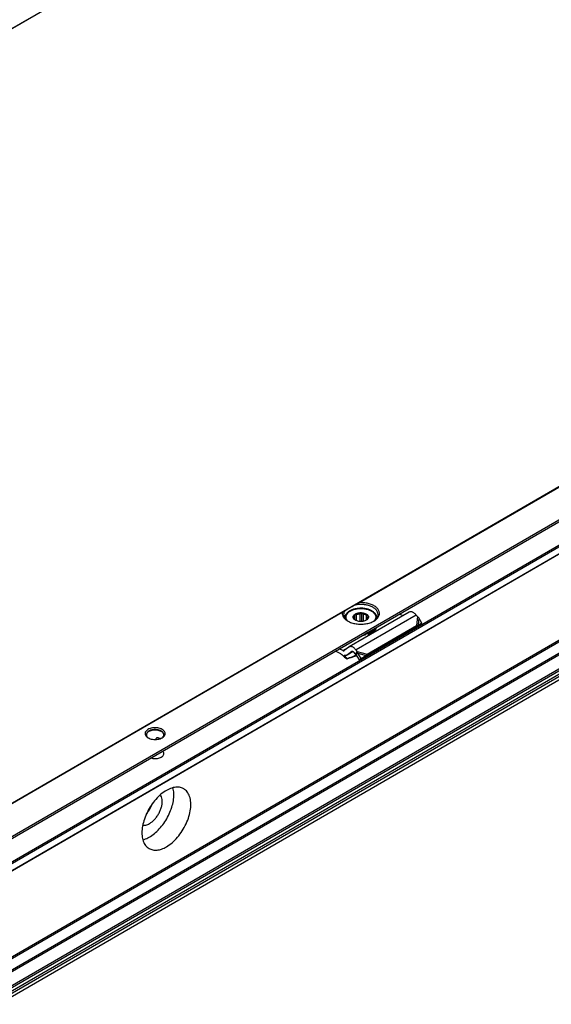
# Model space of a CAD drawing. Header units: millimetres. Extents: x -746 to 1106, y -92 to 517.
# Tile 24 of 55: x -162 to -128, y -22 to 39. Entities that reach past the tile are written whole.
import ezdxf

# ---------------------------------------------------------------- set-up
doc = ezdxf.new("R2010")
doc.units = ezdxf.units.MM

# ---------------------------------------------------------------- blocks, each defined once
blk = doc.blocks.new('REGLA_SV2-720-T__27', base_point=(-976.44, -160.07))
at = {"color": 7, "linetype": 'Continuous'}
blk.add_line((-383.07, 175.93), (-962.19, -159.25), dxfattribs=at)
at = {"color": 3, "linetype": 'Continuous'}
blk.add_line((-383.03, 176.03), (-962.15, -159.15), dxfattribs=at)
blk = doc.blocks.new('REGLA_SV2-720-T__29', base_point=(-984.07, -179.83))
blk.add_blockref('REGLA_SV2-720-T__27', (-976.44, -160.07))
blk = doc.blocks.new('Iso3', base_point=(-912.3, -115.5))
blk.add_blockref('REGLA_SV2-720-T__29', (-984.07, -179.83))
blk = doc.blocks.new('SOPORTE_SV2-T__53', base_point=(-754.21, -216))
at = {"color": 7, "linetype": 'Continuous'}
for p, q in [((-170.81, 153.09), (-754.17, -184.55)), ((-747.05, -187), (-165.72, 149.45)), ((-736.58, -187.02), (-174.43, 138.34)), ((-173.33, 115.28), (-735.48, -210.08)), ((-411.87, 6.27), (-423.18, -0.28)), ((-422.13, 4.85), (-422.13, 5.85)), ((-421.79, 4.64), (-421.79, 5.81)), ((-421.13, 4.51), (-421.13, 5.97)), ((-420.79, 4.51), (-420.79, 6.17)), ((-420.51, 4.55), (-420.51, 5.92)), ((-419.94, 4.77), (-419.94, 5.67)), ((-413.05, 5.58), (-413.72, 5.92)), ((-410.36, 5.44), (-410.57, 5.7)), ((-423.99, 5.18), (-423.99, 5.11)), ((-422.28, 4.98), (-422.28, 5.11)), ((-422.18, 4.89), (-422.18, 5.52)), ((-419.82, -1.62), (-410.51, 3.77)), ((-419.7, 5.11), (-419.7, 5.33)), ((-417.99, 5.18), (-417.99, 5.11)), ((-410.74, 3.44), (-410.08, 3.79)), ((-410.51, 3.77), (-410.73, 3.48)), ((-410.22, 3.8), (-410.58, 3.56)), ((-410.22, 3.8), (-409.49, 4.19)), ((-409.49, 4.19), (-410.1, 5.21)), ((-409.49, 4.19), (-410.08, 3.79)), ((-420.19, -2.11), (-410.87, 3.28)), ((-420.09, 2.18), (-420.09, 2.01)), ((-419.63, 2.29), (-419.63, 2.12)), ((-410.84, 3.33), (-410.87, 3.28)), ((-410.73, 3.48), (-410.84, 3.33)), ((-410.58, 3.56), (-410.63, 3.53)), ((-424.74, -1.6), (-425.79, -1.07)), ((-424.36, -0.97), (-425.04, -0.63)), ((-423.23, -0.31), (-424.12, -0.97)), ((-422.45, -1.16), (-423.64, -1.84)), ((-422.7, -1.15), (-423.59, -1.81)), ((-422.04, -1.59), (-422.25, -1.33)), ((-421.9, -1.4), (-422.04, -1.59)), ((-421.68, -1.11), (-421.9, -1.4)), ((-421.77, -1.58), (-421.9, -1.68)), ((-421.26, -2.68), (-421.9, -1.68)), ((-421.68, -1.11), (-421.88, -0.85)), ((-421.57, -1.43), (-421.77, -1.58)), ((-420.93, -2.43), (-421.57, -1.43)), ((-419.82, -1.62), (-420.04, -1.91)), ((-423.6, -2.43), (-423.64, -2.56)), ((-421.74, -1.94), (-422.4, -2.15)), ((-422.34, -2.03), (-422.37, -2.1)), ((-422.34, -2.03), (-421.79, -1.85)), ((-421.26, -2.68), (-420.34, -2.11)), ((-420.93, -2.43), (-421.26, -2.68)), ((-420.93, -2.43), (-420.01, -1.86)), ((-420.01, -1.86), (-420.34, -2.11)), ((-420.04, -1.91), (-420.19, -2.11)), ((-459.25, -17.37), (-459.48, -17.5)), ((-459.48, -17.67), (-459.48, -17.5))]:
    blk.add_line(p, q, dxfattribs=at)
at = {"color": 3, "linetype": 'Continuous'}
for p, q in [((-747.25, -186.72), (-165.72, 149.85)), ((-736.68, -185.38), (-174.53, 139.98)), ((-736.54, -185.62), (-174.39, 139.73)), ((-736.54, -186.93), (-174.39, 138.43)), ((-174.53, 119.59), (-736.68, -205.77)), ((-174.39, 119.35), (-736.54, -206.01)), ((-174.39, 116.75), (-736.54, -208.61)), ((-174.18, 116.48), (-736.33, -208.87)), ((-173.3, 115.31), (-735.45, -210.05)), ((-173.08, 116.47), (-735.23, -208.89)), ((-172.89, 116.14), (-735.03, -209.22)), ((-421.57, 7.95), (-282.96, 88.18)), ((-421.27, 8.06), (-283.06, 88.05)), ((-324.66, 34.83), (-589.67, -118.55)), ((-325.14, 34.88), (-589.36, -118.05)), ((-424.38, 6.32), (-499.35, -37.07)), ((-424.48, 6.2), (-499.06, -36.96)), ((-410.57, 5.7), (-421.88, -0.85)), ((-410.36, 5.44), (-410.51, 3.77)), ((-410.1, 5.21), (-410.22, 3.8)), ((-424.36, -0.97), (-423.23, -0.31)), ((-422.45, -1.15), (-423.59, -1.81)), ((-422.7, -1.15), (-422.66, -1.13)), ((-421.86, -1.75), (-422.34, -2.03)), ((-421.68, -1.11), (-419.82, -1.62)), ((-421.57, -1.43), (-420.01, -1.86)), ((-422.37, -2.1), (-422.4, -2.15))]:
    blk.add_line(p, q, dxfattribs=at)
at = {"color": 7, "linetype": 'Continuous'}
for points, knots in [([(-424, 6.55), (-423.93, 6.59), (-423.79, 6.67), (-423.56, 6.8), (-423.28, 6.97), (-422.96, 7.15), (-422.6, 7.36), (-422.36, 7.5), (-422.23, 7.57)], [0, 0, 0, 0, 0.21784, 0.49188, 0.81738, 1.188711, 1.599453, 2.042502, 2.042502, 2.042502, 2.042502]), ([(-421.57, 7.95), (-421.63, 7.92), (-421.74, 7.86), (-421.9, 7.76), (-422.07, 7.67), (-422.17, 7.6), (-422.23, 7.57)], [0, 0, 0, 0, 0.1947216, 0.3830345, 0.5739061, 0.7596897, 0.7596897, 0.7596897, 0.7596897]), ([(-417.74, 5.83), (-417.76, 5.99), (-417.8, 6.32), (-418.13, 6.76), (-418.59, 7.13), (-419.2, 7.42), (-419.9, 7.62), (-420.67, 7.72), (-421.46, 7.72), (-421.97, 7.62), (-422.23, 7.57)], [0, 0, 0, 0, 0.466803, 0.982486, 1.574651, 2.247055, 2.986259, 3.768129, 4.562817, 5.338886, 5.338886, 5.338886, 5.338886]), ([(-421.27, 8.06), (-421.29, 8.05), (-421.31, 8.05), (-421.35, 8.04), (-421.39, 8.03), (-421.44, 8.02), (-421.5, 7.99), (-421.55, 7.96), (-421.57, 7.95)], [0, 0, 0, 0, 0.0344775, 0.0795391, 0.1149786, 0.1588518, 0.2459397, 0.3164494, 0.3164494, 0.3164494, 0.3164494]), ([(-418.52, 4.6), (-418.34, 4.72), (-418, 4.94), (-417.63, 5.4), (-417.46, 5.91), (-417.52, 6.44), (-417.8, 6.92), (-418.27, 7.34), (-418.88, 7.68), (-419.62, 7.92), (-420.43, 8.06), (-420.99, 8.06), (-421.27, 8.06)], [0, 0, 0, 0, 0.654342, 1.224137, 1.732643, 2.227964, 2.764666, 3.378442, 4.0789, 4.855555, 5.685062, 6.536808, 6.536808, 6.536808, 6.536808]), ([(-424.48, 6.2), (-424.48, 6.05), (-424.49, 5.75), (-424.28, 5.3), (-423.93, 4.91), (-423.62, 4.71), (-423.46, 4.6)], [0, 0, 0, 0, 0.44015, 0.904989, 1.424584, 2.012291, 2.012291, 2.012291, 2.012291]), ([(-424.38, 6.32), (-424.39, 6.32), (-424.42, 6.3), (-424.44, 6.28), (-424.46, 6.26), (-424.47, 6.24), (-424.47, 6.22), (-424.48, 6.21), (-424.48, 6.2)], [0, 0, 0, 0, 0.0408159, 0.0792537, 0.1008213, 0.1190428, 0.1409027, 0.162144, 0.162144, 0.162144, 0.162144]), ([(-424, 6.55), (-424.03, 6.53), (-424.1, 6.49), (-424.2, 6.43), (-424.29, 6.38), (-424.35, 6.34), (-424.38, 6.32)], [0, 0, 0, 0, 0.1199797, 0.235563, 0.3435431, 0.4474869, 0.4474869, 0.4474869, 0.4474869]), ([(-424, 6.55), (-424.07, 6.43), (-424.2, 6.22), (-424.23, 5.96), (-424.24, 5.83)], [0, 0, 0, 0, 0.3959861, 0.7662165, 0.7662165, 0.7662165, 0.7662165]), ([(-424.24, 5.83), (-424.23, 5.71), (-424.2, 5.47), (-424.02, 5.12), (-423.74, 4.8), (-423.49, 4.64), (-423.36, 4.55)], [0, 0, 0, 0, 0.35601, 0.735085, 1.153705, 1.619508, 1.619508, 1.619508, 1.619508]), ([(-417.99, 5.18), (-417.99, 5.22), (-417.99, 5.32), (-418.02, 5.46), (-418.07, 5.61), (-418.13, 5.74), (-418.21, 5.88), (-418.32, 6.02), (-418.45, 6.17), (-418.62, 6.31), (-418.82, 6.45), (-419.01, 6.56), (-419.17, 6.64), (-419.32, 6.7), (-419.47, 6.75), (-419.67, 6.82), (-419.93, 6.89), (-420.21, 6.94), (-420.45, 6.97), (-420.63, 6.99), (-420.81, 7), (-421.05, 7), (-421.35, 6.99), (-421.72, 6.95), (-422.05, 6.89), (-422.32, 6.82), (-422.51, 6.75), (-422.66, 6.7), (-422.8, 6.64), (-422.98, 6.55), (-423.17, 6.44), (-423.37, 6.3), (-423.53, 6.17), (-423.66, 6.02), (-423.77, 5.88), (-423.88, 5.7), (-423.97, 5.47), (-423.98, 5.27), (-423.99, 5.18)], [0, 0, 0, 0, 0.130555, 0.282171, 0.440313, 0.580597, 0.735517, 0.919991, 1.104135, 1.329109, 1.597057, 1.833919, 1.981046, 2.131399, 2.302698, 2.460438, 2.75357, 3.123969, 3.311506, 3.481414, 3.673811, 3.846974, 4.210111, 4.569858, 4.940257, 5.233389, 5.391129, 5.562428, 5.705763, 5.859907, 6.140855, 6.364722, 6.589697, 6.773841, 6.958314, 7.113235, 7.409798, 7.692797, 7.692797, 7.692797, 7.692797]), ([(-422.01, 4.75), (-422.09, 4.8), (-422.23, 4.89), (-422.38, 5.07), (-422.45, 5.28), (-422.43, 5.5), (-422.32, 5.7), (-422.21, 5.8), (-422.14, 5.85)], [0, 0, 0, 0, 0.266969, 0.499966, 0.707901, 0.909447, 1.126313, 1.37333, 1.37333, 1.37333, 1.37333]), ([(-422.18, 5.52), (-422.18, 5.55), (-422.17, 5.6), (-422.16, 5.68), (-422.14, 5.76), (-422.14, 5.82), (-422.13, 5.85)], [0, 0, 0, 0, 0.0765587, 0.1596244, 0.2416197, 0.3297372, 0.3297372, 0.3297372, 0.3297372]), ([(-422.14, 5.85), (-422.05, 5.91), (-421.86, 6.03), (-421.51, 6.14), (-421.13, 6.19), (-420.74, 6.18), (-420.37, 6.11), (-420.04, 5.99), (-419.78, 5.82), (-419.6, 5.61), (-419.52, 5.37), (-419.57, 5.13), (-419.73, 4.91), (-419.88, 4.8), (-419.97, 4.75)], [0, 0, 0, 0, 0.323162, 0.68559, 1.073338, 1.468156, 1.850703, 2.203563, 2.5146, 2.781313, 3.016137, 3.247277, 3.505123, 3.805981, 3.805981, 3.805981, 3.805981]), ([(-422.13, 5.85), (-422.1, 5.84), (-422.05, 5.83), (-421.96, 5.82), (-421.88, 5.81), (-421.82, 5.81), (-421.79, 5.81)], [0, 0, 0, 0, 0.0854141, 0.1678268, 0.2551165, 0.3400891, 0.3400891, 0.3400891, 0.3400891]), ([(-421.79, 5.81), (-421.69, 5.85), (-421.48, 5.93), (-421.25, 5.96), (-421.13, 5.97)], [0, 0, 0, 0, 0.3288441, 0.6820628, 0.6820628, 0.6820628, 0.6820628]), ([(-421.13, 5.97), (-421.1, 5.98), (-421.05, 6.01), (-420.96, 6.06), (-420.88, 6.11), (-420.82, 6.15), (-420.79, 6.17)], [0, 0, 0, 0, 0.0951655, 0.1948316, 0.2905211, 0.3910209, 0.3910209, 0.3910209, 0.3910209]), ([(-420.79, 6.17), (-420.77, 6.14), (-420.72, 6.1), (-420.65, 6.04), (-420.58, 5.98), (-420.53, 5.94), (-420.51, 5.92)], [0, 0, 0, 0, 0.0985006, 0.1917338, 0.2880791, 0.3793, 0.3793, 0.3793, 0.3793]), ([(-420.51, 5.92), (-420.4, 5.89), (-420.2, 5.84), (-420.02, 5.72), (-419.94, 5.67)], [0, 0, 0, 0, 0.3295971, 0.6222375, 0.6222375, 0.6222375, 0.6222375]), ([(-419.94, 5.67), (-419.92, 5.66), (-419.87, 5.66), (-419.8, 5.65), (-419.73, 5.65), (-419.68, 5.65), (-419.65, 5.65)], [0, 0, 0, 0, 0.0732353, 0.1477483, 0.2173539, 0.2890485, 0.2890485, 0.2890485, 0.2890485]), ([(-419.65, 5.65), (-419.66, 5.62), (-419.67, 5.57), (-419.68, 5.49), (-419.69, 5.41), (-419.7, 5.35), (-419.7, 5.33)], [0, 0, 0, 0, 0.0879914, 0.1698783, 0.2530704, 0.3297372, 0.3297372, 0.3297372, 0.3297372]), ([(-418.62, 4.55), (-418.49, 4.64), (-418.24, 4.8), (-417.96, 5.12), (-417.78, 5.47), (-417.75, 5.71), (-417.74, 5.83)], [0, 0, 0, 0, 0.465803, 0.884422, 1.263498, 1.619508, 1.619508, 1.619508, 1.619508]), ([(-410.57, 5.7), (-410.64, 5.78), (-410.77, 5.94), (-411, 6.13), (-411.23, 6.27), (-411.46, 6.34), (-411.68, 6.35), (-411.81, 6.3), (-411.87, 6.27)], [0, 0, 0, 0, 0.318961, 0.616971, 0.88702, 1.126112, 1.337253, 1.531194, 1.531194, 1.531194, 1.531194]), ([(-423.46, 4.6), (-423.22, 4.48), (-422.72, 4.24), (-421.88, 4.06), (-420.99, 3.99), (-420.1, 4.06), (-419.26, 4.24), (-418.76, 4.48), (-418.52, 4.6)], [0, 0, 0, 0, 0.790454, 1.654841, 2.55911, 3.463379, 4.327766, 5.11822, 5.11822, 5.11822, 5.11822]), ([(-422.33, 5.02), (-422.32, 5.03), (-422.31, 5.04), (-422.3, 5.06), (-422.29, 5.09), (-422.28, 5.1), (-422.28, 5.11)], [0, 0, 0, 0, 0.020855, 0.0441775, 0.0727875, 0.1049394, 0.1049394, 0.1049394, 0.1049394]), ([(-422.04, 4.78), (-422.06, 4.79), (-422.11, 4.83), (-422.18, 4.89), (-422.26, 4.96), (-422.3, 5), (-422.33, 5.02)], [0, 0, 0, 0, 0.0912877, 0.1877075, 0.2808739, 0.3793, 0.3793, 0.3793, 0.3793]), ([(-422.29, 5.22), (-422.28, 5.27), (-422.27, 5.38), (-422.21, 5.48), (-422.18, 5.52)], [0, 0, 0, 0, 0.1571311, 0.3264228, 0.3264228, 0.3264228, 0.3264228]), ([(-422.28, 5.11), (-422.28, 5.13), (-422.29, 5.17), (-422.29, 5.2), (-422.29, 5.22)], [0, 0, 0, 0, 0.0541749, 0.1078159, 0.1078159, 0.1078159, 0.1078159]), ([(-421.96, 4.72), (-421.97, 4.73), (-422, 4.75), (-422.03, 4.77), (-422.04, 4.78)], [0, 0, 0, 0, 0.051152, 0.100932, 0.100932, 0.100932, 0.100932]), ([(-419.97, 4.75), (-420.07, 4.7), (-420.27, 4.6), (-420.62, 4.52), (-420.99, 4.49), (-421.36, 4.52), (-421.71, 4.6), (-421.91, 4.7), (-422.01, 4.75)], [0, 0, 0, 0, 0.327474, 0.685577, 1.060203, 1.434829, 1.792932, 2.120405, 2.120405, 2.120405, 2.120405]), ([(-419.85, 4.83), (-419.87, 4.82), (-419.9, 4.8), (-419.94, 4.77), (-419.97, 4.75), (-419.99, 4.74), (-420, 4.73)], [0, 0, 0, 0, 0.0560233, 0.110517, 0.1433848, 0.1757255, 0.1757255, 0.1757255, 0.1757255]), ([(-419.8, 4.92), (-419.8, 4.91), (-419.81, 4.89), (-419.82, 4.86), (-419.84, 4.84), (-419.85, 4.83), (-419.85, 4.83)], [0, 0, 0, 0, 0.0321402, 0.0607412, 0.0840751, 0.1049394, 0.1049394, 0.1049394, 0.1049394]), ([(-419.69, 5.22), (-419.7, 5.17), (-419.71, 5.06), (-419.77, 4.97), (-419.8, 4.92)], [0, 0, 0, 0, 0.1571311, 0.3264228, 0.3264228, 0.3264228, 0.3264228]), ([(-419.7, 5.33), (-419.7, 5.31), (-419.69, 5.27), (-419.69, 5.24), (-419.69, 5.22)], [0, 0, 0, 0, 0.0541749, 0.1078159, 0.1078159, 0.1078159, 0.1078159]), ([(-410.51, 3.77), (-410.48, 3.77), (-410.44, 3.78), (-410.37, 3.79), (-410.29, 3.8), (-410.25, 3.8), (-410.22, 3.8)], [0, 0, 0, 0, 0.0703617, 0.1486465, 0.2137197, 0.2863986, 0.2863986, 0.2863986, 0.2863986]), ([(-410.1, 5.21), (-410.12, 5.23), (-410.16, 5.27), (-410.23, 5.33), (-410.29, 5.39), (-410.34, 5.42), (-410.36, 5.44)], [0, 0, 0, 0, 0.0866749, 0.1740073, 0.2614358, 0.3493828, 0.3493828, 0.3493828, 0.3493828]), ([(-420.58, 1.95), (-420.5, 1.96), (-420.33, 1.97), (-420.17, 2), (-420.09, 2.01)], [0, 0, 0, 0, 0.2478533, 0.4926849, 0.4926849, 0.4926849, 0.4926849]), ([(-420.23, 2.16), (-420.2, 2.16), (-420.16, 2.17), (-420.11, 2.17), (-420.09, 2.18)], [0, 0, 0, 0, 0.0692133, 0.138122, 0.138122, 0.138122, 0.138122]), ([(-420.11, 2.23), (-420.11, 2.22), (-420.1, 2.2), (-420.1, 2.19), (-420.09, 2.18)], [0, 0, 0, 0, 0.02444959, 0.05025209, 0.05025209, 0.05025209, 0.05025209]), ([(-419.63, 2.12), (-419.65, 2.14), (-419.69, 2.18), (-419.77, 2.2), (-419.87, 2.21), (-419.96, 2.2), (-420.04, 2.17), (-420.08, 2.13), (-420.09, 2.11)], [0, 0, 0, 0, 0.0735367, 0.1621451, 0.2593074, 0.3554137, 0.4412023, 0.5113348, 0.5113348, 0.5113348, 0.5113348]), ([(-419.86, 2.35), (-419.87, 2.35), (-419.89, 2.34), (-419.91, 2.34), (-419.92, 2.34)], [0, 0, 0, 0, 0.03050122, 0.06108402, 0.06108402, 0.06108402, 0.06108402]), ([(-418.19, 3.33), (-418.28, 3.22), (-418.46, 2.99), (-418.86, 2.72), (-419.32, 2.5), (-419.67, 2.4), (-419.86, 2.35)], [0, 0, 0, 0, 0.419388, 0.890235, 1.411843, 1.976413, 1.976413, 1.976413, 1.976413]), ([(-419.63, 2.29), (-419.64, 2.3), (-419.66, 2.32), (-419.69, 2.34), (-419.74, 2.36), (-419.77, 2.36), (-419.79, 2.37)], [0, 0, 0, 0, 0.0384222, 0.0817, 0.1294604, 0.180702, 0.180702, 0.180702, 0.180702]), ([(-419.63, 2.12), (-419.43, 2.19), (-419.04, 2.33), (-418.55, 2.63), (-418.18, 3), (-418.07, 3.29), (-418.02, 3.43)], [0, 0, 0, 0, 0.641245, 1.215663, 1.718015, 2.160758, 2.160758, 2.160758, 2.160758]), ([(-419.63, 2.29), (-419.45, 2.35), (-419.11, 2.46), (-418.66, 2.72), (-418.3, 3.02), (-418.16, 3.27), (-418.09, 3.39)], [0, 0, 0, 0, 0.56497, 1.079819, 1.539194, 1.947249, 1.947249, 1.947249, 1.947249]), ([(-410.63, 3.53), (-410.65, 3.51), (-410.69, 3.48), (-410.75, 3.44), (-410.8, 3.39), (-410.82, 3.35), (-410.84, 3.33)], [0, 0, 0, 0, 0.0781942, 0.1438646, 0.2205082, 0.2850887, 0.2850887, 0.2850887, 0.2850887]), ([(-424.74, -1.6), (-424.55, -1.74), (-424.17, -2.05), (-423.82, -2.39), (-423.64, -2.56)], [0, 0, 0, 0, 0.715526, 1.456391, 1.456391, 1.456391, 1.456391]), ([(-424.36, -0.97), (-424.32, -0.98), (-424.25, -1.01), (-424.17, -0.99), (-424.14, -0.98)], [0, 0, 0, 0, 0.1279345, 0.2345827, 0.2345827, 0.2345827, 0.2345827]), ([(-423.64, -1.84), (-423.68, -1.86), (-423.76, -1.9), (-423.91, -1.92), (-424.06, -1.9), (-424.17, -1.87), (-424.22, -1.85)], [0, 0, 0, 0, 0.1366038, 0.2796085, 0.4340577, 0.602995, 0.602995, 0.602995, 0.602995]), ([(-423.6, -2.43), (-423.7, -2.33), (-423.9, -2.13), (-424.11, -1.94), (-424.22, -1.85)], [0, 0, 0, 0, 0.4316811, 0.8556339, 0.8556339, 0.8556339, 0.8556339]), ([(-424.14, -0.98), (-424.13, -0.98), (-424.13, -0.97), (-424.12, -0.97), (-424.12, -0.97)], [0, 0, 0, 0, 0.00929629, 0.01861192, 0.01861192, 0.01861192, 0.01861192]), ([(-423.59, -1.81), (-423.6, -1.82), (-423.61, -1.83), (-423.63, -1.84), (-423.64, -1.84)], [0, 0, 0, 0, 0.02794691, 0.05583578, 0.05583578, 0.05583578, 0.05583578]), ([(-423.18, -0.28), (-423.19, -0.28), (-423.21, -0.29), (-423.22, -0.3), (-423.23, -0.31)], [0, 0, 0, 0, 0.02788887, 0.05583578, 0.05583578, 0.05583578, 0.05583578]), ([(-421.88, -0.85), (-421.95, -0.77), (-422.08, -0.61), (-422.31, -0.42), (-422.54, -0.28), (-422.77, -0.21), (-423, -0.2), (-423.12, -0.25), (-423.18, -0.28)], [0, 0, 0, 0, 0.318961, 0.616971, 0.88702, 1.126112, 1.337253, 1.531194, 1.531194, 1.531194, 1.531194]), ([(-422.68, -1.14), (-422.68, -1.14), (-422.69, -1.15), (-422.69, -1.15), (-422.7, -1.15)], [0, 0, 0, 0, 0.00929629, 0.01861192, 0.01861192, 0.01861192, 0.01861192]), ([(-422.25, -1.33), (-422.28, -1.29), (-422.35, -1.22), (-422.46, -1.14), (-422.58, -1.11), (-422.65, -1.13), (-422.68, -1.14)], [0, 0, 0, 0, 0.1568648, 0.2952629, 0.4107357, 0.5088861, 0.5088861, 0.5088861, 0.5088861]), ([(-421.9, -1.68), (-421.92, -1.67), (-421.94, -1.66), (-421.97, -1.63), (-422.01, -1.61), (-422.03, -1.6), (-422.04, -1.59)], [0, 0, 0, 0, 0.0408745, 0.0819997, 0.1230501, 0.1643534, 0.1643534, 0.1643534, 0.1643534]), ([(-421.57, -1.43), (-421.58, -1.4), (-421.59, -1.34), (-421.62, -1.26), (-421.65, -1.18), (-421.67, -1.13), (-421.68, -1.11)], [0, 0, 0, 0, 0.0858164, 0.1713182, 0.2563992, 0.3377326, 0.3377326, 0.3377326, 0.3377326]), ([(-420.01, -1.86), (-419.99, -1.84), (-419.96, -1.8), (-419.91, -1.74), (-419.87, -1.68), (-419.84, -1.64), (-419.82, -1.62)], [0, 0, 0, 0, 0.0782267, 0.1539657, 0.2272702, 0.2977257, 0.2977257, 0.2977257, 0.2977257]), ([(-419.82, -1.62), (-419.82, -1.62), (-419.82, -1.62), (-419.82, -1.62), (-419.82, -1.62)], [0, 0, 0, 0, 0.001710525, 0.003419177, 0.003419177, 0.003419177, 0.003419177]), ([(-422.4, -2.15), (-422.5, -2.18), (-422.71, -2.25), (-423.02, -2.35), (-423.33, -2.46), (-423.54, -2.52), (-423.64, -2.56)], [0, 0, 0, 0, 0.327868, 0.656243, 0.984704, 1.313673, 1.313673, 1.313673, 1.313673]), ([(-423.6, -2.43), (-423.49, -2.4), (-423.28, -2.33), (-422.97, -2.23), (-422.65, -2.13), (-422.45, -2.06), (-422.34, -2.03)], [0, 0, 0, 0, 0.329761, 0.658974, 0.988127, 1.316736, 1.316736, 1.316736, 1.316736]), ([(-420.34, -2.11), (-420.33, -2.11), (-420.3, -2.11), (-420.26, -2.11), (-420.23, -2.11), (-420.2, -2.11), (-420.19, -2.11)], [0, 0, 0, 0, 0.0384606, 0.076677, 0.1145063, 0.152093, 0.152093, 0.152093, 0.152093]), ([(-458.36, -15.8), (-458.49, -15.73), (-458.76, -15.6), (-459.22, -15.5), (-459.71, -15.46), (-460.19, -15.5), (-460.65, -15.61), (-461.04, -15.78), (-461.35, -16), (-461.56, -16.27), (-461.63, -16.58), (-461.55, -16.88), (-461.35, -17.16), (-461.15, -17.29), (-461.04, -17.36)], [0, 0, 0, 0, 0.431098, 0.902937, 1.396732, 1.890447, 2.362057, 2.792814, 3.171045, 3.497161, 3.789201, 4.081646, 4.408752, 4.788148, 4.788148, 4.788148, 4.788148]), ([(-458.54, -16.1), (-458.67, -16.04), (-458.93, -15.91), (-459.39, -15.83), (-459.86, -15.81), (-460.33, -15.88), (-460.74, -16.02), (-461.07, -16.22), (-461.31, -16.48), (-461.34, -16.68), (-461.35, -16.78)], [0, 0, 0, 0, 0.423238, 0.888817, 1.372639, 1.847249, 2.286851, 2.672672, 2.999845, 3.28602, 3.28602, 3.28602, 3.28602]), ([(-458.54, -16.19), (-458.66, -16.13), (-458.93, -16), (-459.37, -15.92), (-459.84, -15.9), (-460.29, -15.96), (-460.71, -16.09), (-461.04, -16.28), (-461.28, -16.53), (-461.33, -16.73), (-461.35, -16.82)], [0, 0, 0, 0, 0.414898, 0.870957, 1.345548, 1.812751, 2.247924, 2.632527, 2.960213, 3.24469, 3.24469, 3.24469, 3.24469]), ([(-458.05, -16.78), (-458.06, -16.72), (-458.07, -16.58), (-458.18, -16.4), (-458.33, -16.23), (-458.47, -16.15), (-458.54, -16.1)], [0, 0, 0, 0, 0.1889853, 0.3912473, 0.6159874, 0.8670823, 0.8670823, 0.8670823, 0.8670823]), ([(-458.06, -16.82), (-458.07, -16.76), (-458.09, -16.64), (-458.19, -16.47), (-458.34, -16.31), (-458.47, -16.23), (-458.54, -16.19)], [0, 0, 0, 0, 0.1799627, 0.3734753, 0.5876596, 0.8254097, 0.8254097, 0.8254097, 0.8254097]), ([(-458.37, -17.36), (-458.26, -17.29), (-458.06, -17.16), (-457.86, -16.88), (-457.78, -16.58), (-457.85, -16.27), (-458.06, -16), (-458.25, -15.87), (-458.36, -15.8)], [0, 0, 0, 0, 0.379809, 0.707216, 0.999947, 1.292408, 1.619154, 1.998185, 1.998185, 1.998185, 1.998185]), ([(-461.35, -16.78), (-461.35, -16.84), (-461.34, -16.96), (-461.25, -17.12), (-461.12, -17.28), (-461.01, -17.36), (-460.95, -17.41)], [0, 0, 0, 0, 0.1721846, 0.3545772, 0.5546937, 0.7763357, 0.7763357, 0.7763357, 0.7763357]), ([(-461.04, -17.36), (-460.91, -17.42), (-460.64, -17.55), (-460.19, -17.65), (-459.7, -17.69), (-459.22, -17.65), (-458.76, -17.55), (-458.49, -17.42), (-458.37, -17.36)], [0, 0, 0, 0, 0.429104, 0.898342, 1.389231, 1.88012, 2.349359, 2.778462, 2.778462, 2.778462, 2.778462]), ([(-459.41, -17.4), (-459.42, -17.4), (-459.43, -17.4), (-459.44, -17.42), (-459.45, -17.43), (-459.46, -17.44), (-459.47, -17.46), (-459.48, -17.47), (-459.48, -17.49), (-459.48, -17.5), (-459.48, -17.5)], [0, 0, 0, 0, 0.017957, 0.0353517, 0.0511401, 0.0695197, 0.084967, 0.1029627, 0.1210207, 0.1360727, 0.1360727, 0.1360727, 0.1360727]), ([(-459.25, -17.37), (-459.26, -17.37), (-459.27, -17.37), (-459.29, -17.37), (-459.31, -17.37), (-459.34, -17.37), (-459.36, -17.37), (-459.38, -17.38), (-459.4, -17.39), (-459.41, -17.39), (-459.41, -17.4)], [0, 0, 0, 0, 0.019971, 0.04349, 0.0667069, 0.0860878, 0.1088966, 0.1275289, 0.1499361, 0.1677847, 0.1677847, 0.1677847, 0.1677847]), ([(-458.73, -17.52), (-458.81, -17.49), (-458.98, -17.42), (-459.16, -17.39), (-459.25, -17.37)], [0, 0, 0, 0, 0.2647999, 0.5441685, 0.5441685, 0.5441685, 0.5441685]), ([(-458.46, -17.41), (-458.4, -17.36), (-458.29, -17.28), (-458.16, -17.12), (-458.07, -16.96), (-458.06, -16.84), (-458.05, -16.78)], [0, 0, 0, 0, 0.2216421, 0.4217585, 0.6041512, 0.7763357, 0.7763357, 0.7763357, 0.7763357]), ([(-460.51, -21.16), (-460.38, -21.19), (-460.11, -21.27), (-459.69, -21.29), (-459.27, -21.26), (-458.88, -21.16), (-458.54, -21.02), (-458.28, -20.82), (-458.09, -20.59), (-458.07, -20.41), (-458.05, -20.33)], [0, 0, 0, 0, 0.407949, 0.833928, 1.259177, 1.665034, 2.035674, 2.361307, 2.642378, 2.894213, 2.894213, 2.894213, 2.894213]), ([(-458.05, -20.33), (-458.07, -20.24), (-458.09, -20.07), (-458.2, -19.93), (-458.26, -19.86)], [0, 0, 0, 0, 0.2469056, 0.5215338, 0.5215338, 0.5215338, 0.5215338]), ([(-454.33, -26.94), (-454.59, -26.82), (-455.14, -26.59), (-456.11, -26.65), (-457.12, -26.98), (-458.14, -27.58), (-459.14, -28.43), (-460.06, -29.47), (-460.85, -30.67), (-461.49, -31.96), (-461.94, -33.27), (-462.18, -34.56), (-462.2, -35.75), (-461.98, -36.79), (-461.55, -37.66), (-461.07, -38.02), (-460.84, -38.19)], [0, 0, 0, 0, 0.849812, 1.77648, 2.827544, 4.015619, 5.326461, 6.728007, 8.177443, 9.626878, 11.028424, 12.339267, 13.527341, 14.578406, 15.505073, 16.354885, 16.354885, 16.354885, 16.354885]), ([(-462.01, -36.54), (-461.69, -36.44), (-461, -36.2), (-460.04, -35.57), (-459.11, -34.75), (-458.25, -33.74), (-457.5, -32.61), (-456.89, -31.4), (-456.45, -30.15), (-456.2, -28.94), (-456.13, -27.79), (-456.27, -27.08), (-456.34, -26.74)], [0, 0, 0, 0, 1.024641, 2.170184, 3.421083, 4.74877, 6.116739, 7.484707, 8.812394, 10.063293, 11.208837, 12.233477, 12.233477, 12.233477, 12.233477]), ([(-457.58, -37.86), (-457.22, -37.62), (-456.45, -37.11), (-455.46, -36.08), (-454.57, -34.88), (-453.84, -33.56), (-453.31, -32.18), (-453.01, -30.82), (-452.95, -29.55), (-453.15, -28.44), (-453.58, -27.5), (-454.09, -27.12), (-454.33, -26.94)], [0, 0, 0, 0, 1.318097, 2.753445, 4.260992, 5.786949, 7.275444, 8.674908, 9.945001, 11.065141, 12.045566, 12.938076, 12.938076, 12.938076, 12.938076]), ([(-460.77, -33.49), (-460.59, -33.38), (-460.23, -33.15), (-459.76, -32.67), (-459.32, -32.13), (-458.95, -31.52), (-458.66, -30.87), (-458.45, -30.22), (-458.35, -29.59), (-458.36, -29.01), (-458.46, -28.49), (-458.64, -28.21), (-458.72, -28.08)], [0, 0, 0, 0, 0.618698, 1.288889, 1.993984, 2.713894, 3.427158, 4.112923, 4.75299, 5.33414, 5.851049, 6.309948, 6.309948, 6.309948, 6.309948]), ([(-461.32, -31.64), (-461.21, -31.51), (-460.98, -31.23), (-460.69, -30.77), (-460.43, -30.28), (-460.31, -29.95), (-460.24, -29.78)], [0, 0, 0, 0, 0.53734, 1.084096, 1.630852, 2.168191, 2.168191, 2.168191, 2.168191]), ([(-462.03, -33.81), (-461.93, -33.82), (-461.73, -33.83), (-461.41, -33.77), (-461.09, -33.67), (-460.87, -33.55), (-460.77, -33.49)], [0, 0, 0, 0, 0.295083, 0.612823, 0.957014, 1.328849, 1.328849, 1.328849, 1.328849]), ([(-460.84, -38.19), (-460.61, -38.29), (-460.14, -38.5), (-459.31, -38.51), (-458.43, -38.31), (-457.88, -38.02), (-457.58, -37.86)], [0, 0, 0, 0, 0.74359, 1.540201, 2.426444, 3.417586, 3.417586, 3.417586, 3.417586])]:
    blk.add_open_spline(points, degree=3, knots=knots, dxfattribs=at)
at = {"color": 3, "linetype": 'Continuous'}
for points, knots in [([(-423.53, 4.66), (-423.61, 4.78), (-423.77, 5.02), (-423.81, 5.46), (-423.67, 5.88), (-423.35, 6.25), (-422.89, 6.55), (-422.33, 6.79), (-421.68, 6.93), (-420.99, 6.98), (-420.3, 6.93), (-419.65, 6.79), (-419.09, 6.55), (-418.63, 6.25), (-418.31, 5.88), (-418.17, 5.46), (-418.21, 5.02), (-418.37, 4.78), (-418.45, 4.66)], [0, 0, 0, 0, 0.442276, 0.849638, 1.269579, 1.743138, 2.288883, 2.904447, 3.573387, 4.270945, 4.968504, 5.637444, 6.253008, 6.798753, 7.272312, 7.692253, 8.099614, 8.541891, 8.541891, 8.541891, 8.541891]), ([(-423.99, 5.11), (-423.99, 5.12), (-423.99, 5.14), (-423.99, 5.17), (-423.99, 5.18)], [0, 0, 0, 0, 0.037525, 0.07501535, 0.07501535, 0.07501535, 0.07501535]), ([(-417.99, 5.18), (-417.99, 5.17), (-417.99, 5.14), (-417.99, 5.12), (-417.99, 5.11)], [0, 0, 0, 0, 0.03749035, 0.07501535, 0.07501535, 0.07501535, 0.07501535])]:
    blk.add_open_spline(points, degree=3, knots=knots, dxfattribs=at)
blk = doc.blocks.new('Iso4', base_point=(-688.05, -165.15))
blk.add_blockref('SOPORTE_SV2-T__53', (-754.21, -216))

msp = doc.modelspace()

# ---------------------------------------------------------------- block references
at = {"xscale": 0.33333333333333, "yscale": 0.33333333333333, "zscale": 0.33333333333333}
for name, p in [('Iso3', (-304.1, -38.5)), ('Iso4', (-229.35, -55.05))]:
    msp.add_blockref(name, p, dxfattribs=at)

doc.saveas('drawing.dxf')
